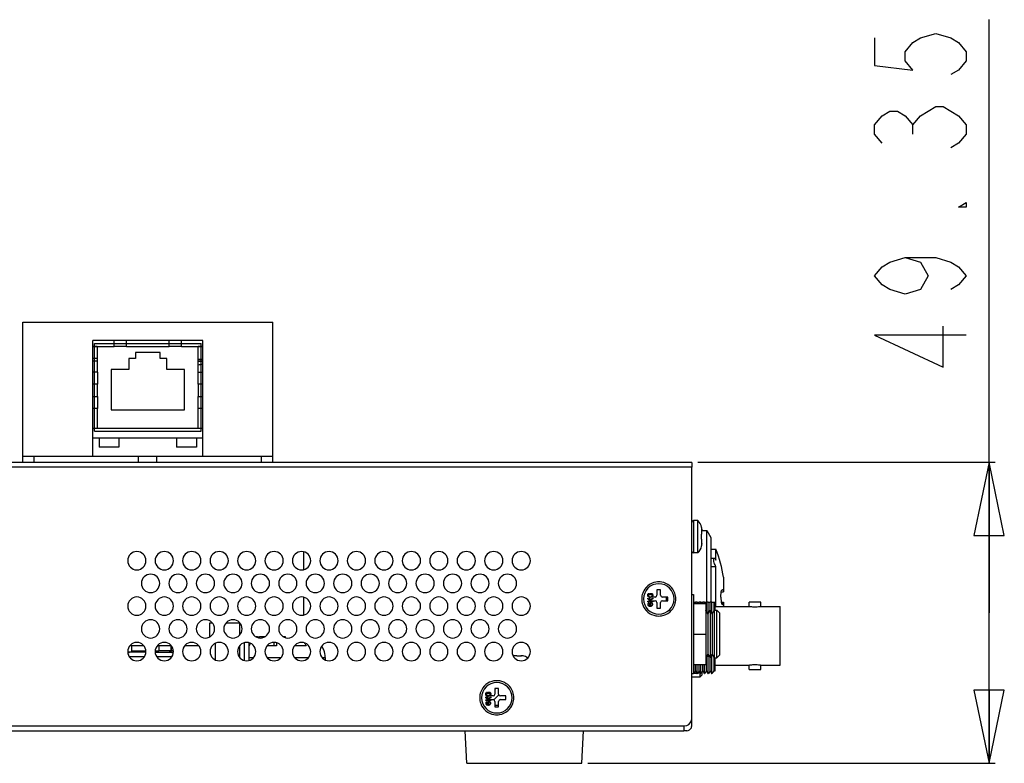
# Model space of a CAD drawing. Header units: millimetres. Extents: x 0 to 1524, y 0 to 1016.
# Tile 65 of 256: x 231 to 392, y 379 to 501. Entities that reach past the tile are written whole.
import ezdxf

# ---------------------------------------------------------------- set-up
doc = ezdxf.new("R2010")
doc.units = ezdxf.units.MM
doc.header["$LTSCALE"] = 83.82
doc.layers.get('0').update_dxf_attribs({"linetype": 'CONTINUOUS'})
for name, color, linetype in [('02___PRT_ALL_AXES', 7, 'CONTINUOUS'), ('03___PRT_ALL_CURVES', 7, 'CONTINUOUS'), ('7_ALL_FEATURES', 7, 'CONTINUOUS'), ('PAD_ON_TOP_SURFACE', 7, 'CONTINUOUS')]:
    doc.layers.add(name, color=color, linetype=linetype)
doc.styles.get("Standard").update_dxf_attribs({"font": 'txt', "width": 0.8})
doc.dimstyles.new('DIMSTYLE_1', dxfattribs={"dimtxt": 15, "dimasz": 12, "dimexe": 0.18, "dimexo": 0.0625, "dimgap": 0.09, "dimtad": 1, "dimzin": 0, "dimdsep": 46, "dimtxsty": 'STANDARD', "dimblk": 'CLOSED', "dimblk1": 'CLOSED', "dimblk2": 'CLOSED', "dimcen": 0.09, "dimadec": 0, "dimazin": 0, "dimtp": 0.01, "dimtm": 0.01, "dimtfac": 1, "dimtofl": 0, "dimtmove": 0, "dimatfit": 3, "dimldrblk": 'CLOSED', "dimfxl": 1, "dimtolj": 1, "dimtzin": 0, "dimarcsym": 0})

# ---------------------------------------------------------------- blocks, each defined once
blk = doc.blocks.new('_CLOSED')
at = {"color": 0, "linetype": 'BYBLOCK'}
for p, q in [((0, 0), (-1, 0.208)), ((-1, 0.208), (-1, -0.208)), ((-1, -0.208), (0, 0)), ((-1, 0), (0, 0))]:
    blk.add_line(p, q, dxfattribs=at)
blk = doc.blocks.new('*D7')
at = {"color": 2, "linetype": 'CONTINUOUS'}
for p, q in [((389.88, 403.53), (389.88, 500.79)), ((342.14, 428.21), (390.88, 428.21)), ((389.88, 428.21), (389.88, 403.53)), ((389.88, 378.86), (389.88, 403.53)), ((324.12, 378.86), (390.88, 378.86))]:
    blk.add_line(p, q, dxfattribs=at)
at = {"color": 2, "linetype": 'CONTINUOUS', "xscale": 12, "yscale": 12, "zscale": 12}
for p, rotation in [((389.88, 428.21), 90), ((389.88, 378.86), 270)]:
    blk.add_blockref('_CLOSED', p, dxfattribs=dict(at, rotation=rotation))

msp = doc.modelspace()

# ---------------------------------------------------------------- linework, layer by layer
at = {"color": 2, "linetype": 'CONTINUOUS'}
for p, q in [((377.377, 482.036), (377.377, 483.536)), ((308.698, 389.286), (309.514, 390.103))]:
    msp.add_line(p, q, dxfattribs=at)
at = {"color": 7, "linetype": 'CONTINUOUS'}
for p, q in [((231.494, 451.207), (272.494, 451.207)), ((231.494, 429.207), (231.494, 451.207)), ((272.494, 429.207), (272.494, 451.207)), ((242.994, 429.207), (242.994, 448.207)), ((260.994, 448.207), (242.994, 448.207)), ((243.744, 447.217), (246.494, 447.217)), ((243.744, 443.007), (243.744, 447.217)), ((246.494, 448.128), (246.494, 448.207)), ((246.494, 447.217), (246.494, 448.128)), ((248.494, 447.217), (246.494, 447.217)), ((248.494, 448.128), (248.494, 448.207)), ((248.494, 447.217), (248.494, 448.128)), ((248.494, 447.217), (255.494, 447.217)), ((255.494, 448.128), (255.494, 448.207)), ((255.494, 447.217), (255.494, 448.128)), ((257.494, 447.217), (255.494, 447.217)), ((257.494, 448.128), (257.494, 448.207)), ((257.494, 447.217), (257.494, 448.128)), ((257.494, 447.217), (260.244, 447.217)), ((260.244, 443.007), (260.244, 447.217)), ((260.994, 429.207), (260.994, 448.207)), ((253.994, 446.217), (249.994, 446.217)), ((249.994, 446.217), (249.994, 445.217)), ((253.994, 445.217), (253.994, 446.217)), ((242.994, 445.287), (243.744, 445.287)), ((242.994, 444.857), (243.744, 444.857)), ((249.994, 445.217), (248.894, 445.217)), ((248.894, 445.217), (248.894, 443.417)), ((255.094, 445.217), (253.994, 445.217)), ((255.094, 443.417), (255.094, 445.217)), ((260.244, 445.117), (260.994, 445.117)), ((243.744, 443.007), (242.994, 443.007)), ((243.744, 443.007), (243.744, 441.007)), ((248.894, 443.417), (245.994, 443.417)), ((245.994, 443.417), (245.994, 436.807)), ((257.994, 443.417), (255.094, 443.417)), ((257.994, 436.807), (257.994, 443.417)), ((260.244, 443.007), (260.994, 443.007)), ((260.244, 441.007), (260.244, 443.007)), ((243.744, 441.007), (242.994, 441.007)), ((243.744, 439.007), (243.744, 441.007)), ((260.244, 441.007), (260.244, 439.007)), ((260.994, 441.007), (260.244, 441.007)), ((242.994, 439.007), (243.744, 439.007)), ((243.744, 439.007), (243.744, 437.007)), ((260.244, 439.007), (260.994, 439.007)), ((260.244, 437.007), (260.244, 439.007)), ((243.744, 437.007), (242.994, 437.007)), ((243.744, 433.807), (243.744, 437.007)), ((245.994, 436.807), (257.994, 436.807)), ((260.244, 433.807), (260.244, 437.007)), ((260.994, 437.007), (260.244, 437.007)), ((242.994, 433.807), (243.744, 433.807)), ((243.744, 433.807), (260.244, 433.807)), ((260.244, 433.807), (260.994, 433.807)), ((242.994, 432.207), (260.994, 432.207)), ((341.144, 428.207), (173.544, 428.207)), ((341.144, 428.207), (341.144, 427.407)), ((341.144, 427.407), (176.23, 427.407)), ((341.144, 386.207), (341.144, 427.407)), ((342.748, 417.557), (342.758, 417.557)), ((342.748, 416.407), (342.794, 416.407)), ((342.781, 417.336), (342.775, 417.399)), ((342.794, 417.111), (342.789, 417.25)), ((342.794, 416.407), (342.794, 417.111)), ((342.794, 417.007), (343.626, 417.007)), ((343.626, 417.007), (344.256, 415.857)), ((343.626, 417.007), (344.256, 415.857)), ((342.794, 415.607), (342.748, 415.607)), ((342.781, 414.677), (342.789, 414.763)), ((342.794, 414.903), (342.789, 414.763)), ((342.794, 414.903), (342.794, 415.607)), ((277.494, 413.517), (277.494, 410.636)), ((342.748, 414.457), (342.775, 414.614)), ((342.758, 414.457), (342.748, 414.457)), ((344.256, 413.957), (345.109, 413.957)), ((344.256, 412.478), (344.846, 412.478)), ((344.256, 411.111), (345.109, 411.111)), ((336.044, 407.307), (335.444, 407.307)), ((335.444, 407.307), (335.444, 406.407)), ((336.044, 406.407), (336.044, 407.307)), ((345.996, 406.959), (346.347, 406.959)), ((277.494, 406.067), (277.494, 403.186)), ((335.144, 406.107), (334.244, 406.107)), ((334.244, 406.107), (334.244, 405.507)), ((334.244, 405.507), (335.144, 405.507)), ((335.444, 405.207), (335.444, 404.307)), ((336.044, 404.307), (336.044, 405.207)), ((337.244, 406.107), (336.344, 406.107)), ((336.344, 405.507), (337.244, 405.507)), ((337.244, 405.507), (337.244, 406.107)), ((341.444, 405.267), (341.737, 405.267)), ((342.027, 405.267), (341.737, 405.267)), ((341.737, 405.057), (341.737, 405.267)), ((342.027, 405.267), (342.345, 405.267)), ((342.027, 405.057), (342.027, 405.267)), ((342.622, 405.267), (342.345, 405.267)), ((342.345, 405.057), (342.345, 405.267)), ((342.622, 405.267), (342.939, 405.267)), ((342.622, 405.057), (342.622, 405.267)), ((343.229, 405.267), (342.939, 405.267)), ((342.939, 405.057), (342.939, 405.267)), ((343.229, 405.267), (343.547, 405.267)), ((343.229, 405.057), (343.229, 405.267)), ((343.836, 405.267), (343.547, 405.267)), ((343.626, 405.267), (343.626, 406.107)), ((343.836, 405.267), (344.154, 405.267)), ((344.431, 405.267), (344.154, 405.267)), ((344.256, 406.107), (344.256, 405.267)), ((344.431, 405.267), (344.749, 405.267)), ((344.749, 405.267), (344.994, 405.267)), ((344.994, 403.957), (344.994, 405.267)), ((345.997, 405.254), (346.347, 405.254)), ((350.554, 404.557), (350.554, 405.257)), ((350.554, 404.557), (350.554, 405.257)), ((352.494, 405.257), (350.554, 405.257)), ((352.494, 404.557), (352.494, 405.257)), ((352.494, 404.557), (352.494, 405.257)), ((335.444, 404.307), (336.044, 404.307)), ((343.444, 403.927), (343.461, 403.957)), ((343.444, 403.927), (343.461, 403.957)), ((343.795, 403.336), (343.461, 403.957)), ((343.795, 403.336), (343.461, 403.957)), ((343.795, 403.336), (344.141, 403.957)), ((343.795, 403.336), (344.141, 403.957)), ((344.476, 403.336), (344.141, 403.957)), ((344.476, 403.336), (344.141, 403.957)), ((344.154, 403.933), (344.154, 403.957)), ((344.476, 403.336), (344.833, 403.957)), ((344.476, 403.336), (344.833, 403.957)), ((344.833, 403.957), (345.244, 403.957)), ((344.994, 404.557), (350.554, 404.557)), ((345.744, 403.457), (345.244, 403.957)), ((352.494, 404.557), (355.664, 404.557)), ((355.664, 403.857), (355.664, 404.557)), ((355.664, 403.778), (355.664, 403.857)), ((355.664, 399.757), (355.664, 403.778)), ((262.144, 401.907), (262.542, 401.907)), ((262.144, 399.6), (262.144, 401.907)), ((264.846, 401.907), (267.042, 401.907)), ((345.744, 402.857), (345.744, 403.457)), ((345.744, 400.057), (345.744, 402.857)), ((267.094, 399.975), (267.094, 401.829)), ((269.761, 399.588), (269.969, 399.602)), ((269.969, 399.602), (270.042, 399.607)), ((270.042, 399.607), (270.325, 399.607)), ((270.325, 399.607), (270.4, 399.607)), ((270.508, 399.597), (270.4, 399.607)), ((270.871, 399.607), (270.618, 399.607)), ((270.618, 399.607), (270.871, 399.607)), ((270.871, 399.607), (271.154, 399.607)), ((274.234, 399.607), (274.569, 399.607)), ((274.569, 399.476), (274.569, 399.607)), ((345.744, 397.257), (345.744, 400.057)), ((355.664, 395.657), (355.664, 399.757)), ((249.294, 397.107), (248.694, 397.107)), ((251.342, 398.107), (249.046, 398.107)), ((249.294, 398.107), (249.294, 397.307)), ((249.294, 397.307), (249.294, 397.107)), ((249.294, 397.307), (251.668, 397.307)), ((249.693, 397.107), (249.294, 397.107)), ((250.907, 397.107), (249.693, 397.107)), ((251.199, 397.107), (250.907, 397.107)), ((251.646, 397.107), (251.199, 397.107)), ((253.194, 397.107), (256.194, 397.107)), ((253.22, 397.307), (253.794, 397.307)), ((255.842, 398.107), (253.546, 398.107)), ((253.794, 398.107), (253.794, 397.307)), ((255.794, 397.307), (253.794, 397.307)), ((255.794, 398.107), (255.794, 397.307)), ((255.794, 397.307), (255.794, 398.107)), ((256.168, 397.307), (255.794, 397.307)), ((260.342, 398.107), (258.046, 398.107)), ((263.094, 395.808), (263.094, 398.545)), ((267.094, 396.175), (267.094, 398.178)), ((267.844, 395.746), (267.844, 398.607)), ((268.594, 395.756), (268.594, 398.597)), ((268.602, 398.107), (268.594, 398.107)), ((273.069, 398.107), (271.546, 398.107)), ((272.663, 398.607), (272.663, 398.107)), ((273.069, 398.602), (273.069, 398.107)), ((277.975, 398.107), (276.046, 398.107)), ((345.744, 396.657), (345.744, 397.257)), ((312.494, 396.507), (313.139, 396.507)), ((312.494, 396.507), (312.494, 396.47)), ((313.256, 396.503), (313.139, 396.507)), ((313.375, 396.491), (313.309, 396.497)), ((313.494, 396.486), (313.494, 396.47)), ((343.444, 396.187), (343.461, 396.157)), ((343.444, 396.187), (343.461, 396.157)), ((343.795, 396.777), (343.461, 396.157)), ((343.795, 396.777), (343.461, 396.157)), ((343.795, 396.777), (344.141, 396.157)), ((343.795, 396.777), (344.141, 396.157)), ((344.476, 396.777), (344.141, 396.157)), ((344.476, 396.777), (344.141, 396.157)), ((344.154, 396.157), (344.154, 396.18)), ((344.476, 396.777), (344.833, 396.157)), ((344.476, 396.777), (344.833, 396.157)), ((344.833, 396.157), (345.244, 396.157)), ((344.994, 394.957), (344.994, 396.157)), ((345.744, 396.657), (345.244, 396.157)), ((355.664, 394.957), (355.664, 395.657)), ((341.737, 394.029), (341.449, 393.601)), ((341.737, 394.029), (341.999, 393.601)), ((342.345, 394.029), (342.057, 393.601)), ((342.345, 394.029), (342.596, 393.601)), ((342.939, 394.029), (342.652, 393.601)), ((342.844, 393.357), (342.844, 393.886)), ((342.939, 394.029), (343.202, 393.601)), ((343.547, 394.029), (343.259, 393.601)), ((343.547, 394.029), (343.809, 393.601)), ((344.154, 394.029), (343.866, 393.601)), ((344.154, 394.029), (344.405, 393.601)), ((344.749, 394.029), (344.461, 393.601)), ((344.749, 394.029), (344.994, 394.029)), ((344.994, 394.957), (350.554, 394.957)), ((344.994, 394.029), (344.994, 394.957)), ((350.554, 394.257), (350.554, 394.957)), ((350.554, 394.257), (350.554, 394.957)), ((350.554, 394.257), (352.494, 394.257)), ((352.494, 394.257), (352.494, 394.957)), ((352.494, 394.257), (352.494, 394.957)), ((352.494, 394.957), (355.664, 394.957)), ((341.144, 393.057), (342.544, 393.057)), ((341.453, 393.607), (341.444, 393.607)), ((341.453, 393.607), (341.449, 393.601)), ((341.996, 393.607), (341.999, 393.601)), ((341.996, 393.607), (342.027, 393.607)), ((342.06, 393.607), (342.027, 393.607)), ((342.06, 393.607), (342.057, 393.601)), ((342.844, 393.357), (342.544, 393.057)), ((342.592, 393.607), (342.596, 393.601)), ((342.592, 393.607), (342.622, 393.607)), ((342.655, 393.607), (342.622, 393.607)), ((342.655, 393.607), (342.652, 393.601)), ((343.198, 393.607), (343.202, 393.601)), ((343.198, 393.607), (343.229, 393.607)), ((343.263, 393.607), (343.229, 393.607)), ((343.263, 393.607), (343.259, 393.601)), ((343.805, 393.607), (343.809, 393.601)), ((343.805, 393.607), (343.836, 393.607)), ((343.87, 393.607), (343.836, 393.607)), ((343.87, 393.607), (343.866, 393.601)), ((344.402, 393.607), (344.405, 393.601)), ((344.402, 393.607), (344.431, 393.607)), ((344.465, 393.607), (344.431, 393.607)), ((344.465, 393.607), (344.461, 393.601)), ((309.494, 391.107), (308.894, 391.107)), ((308.894, 391.107), (308.894, 390.207)), ((309.494, 390.207), (309.494, 391.107)), ((308.594, 389.907), (307.694, 389.907)), ((307.694, 389.907), (307.694, 389.307)), ((307.694, 389.307), (308.594, 389.307)), ((308.894, 389.007), (308.894, 388.107)), ((309.494, 388.107), (309.494, 389.007)), ((310.694, 389.907), (309.794, 389.907)), ((309.794, 389.307), (310.694, 389.307)), ((310.694, 389.307), (310.694, 389.907)), ((308.894, 388.107), (309.494, 388.107)), ((341.144, 385.007), (341.144, 385.989)), ((173.544, 384.207), (339.861, 384.207)), ((176.23, 385.007), (339.861, 385.007)), ((304.269, 378.857), (303.994, 384.207)), ((304.269, 378.857), (303.994, 384.207)), ((323.119, 378.857), (323.394, 384.207)), ((323.119, 378.857), (323.394, 384.207)), ((339.861, 385.007), (339.861, 384.607)), ((339.861, 385.007), (339.944, 385.007)), ((339.861, 384.607), (339.861, 384.207)), ((340.344, 384.207), (339.861, 384.207)), ((304.269, 378.857), (309.494, 378.857)), ((309.494, 378.857), (313.694, 378.857)), ((313.694, 378.857), (317.894, 378.857)), ((317.894, 378.857), (323.119, 378.857))]:
    msp.add_line(p, q, dxfattribs=at)
at = {"color": 4, "linetype": 'CONTINUOUS'}
for p, q in [((336.994, 405.807), (336.994, 406.107)), ((336.994, 405.507), (336.994, 405.807)), ((309.494, 388.357), (308.894, 388.357))]:
    msp.add_line(p, q, dxfattribs=at)
at = {"color": 2, "linetype": 'CONTINUOUS'}
for points in [[(371.127, 497.786), (371.127, 493.286), (377.377, 492.536), (376.127, 494.036), (376.127, 495.536), (377.377, 497.036), (378.627, 497.786), (381.127, 498.536), (383.627, 497.786), (384.877, 497.036), (386.127, 495.536), (386.127, 494.036), (384.877, 492.536), (383.627, 491.786)], [(372.377, 480.536), (371.127, 482.036), (371.127, 483.536), (372.377, 485.036), (373.627, 485.786), (374.877, 485.786), (376.127, 485.036), (377.377, 483.536), (378.627, 485.036), (379.877, 485.786), (381.127, 486.536), (382.377, 486.536), (383.627, 485.786), (384.877, 485.036), (386.127, 483.536), (386.127, 482.036), (384.877, 480.536), (383.627, 479.786)], [(386.127, 470.786), (386.127, 470.036), (384.877, 470.036), (386.127, 470.786)], [(376.127, 461.786), (378.627, 461.036), (379.877, 458.786), (378.627, 456.536), (376.127, 455.786), (373.627, 456.536), (372.377, 457.286), (371.127, 458.786), (372.377, 460.286), (373.627, 461.036), (376.127, 461.786), (381.127, 461.786), (383.627, 461.036), (384.877, 460.286), (386.127, 458.786), (384.877, 457.286), (383.627, 456.536)], [(386.127, 449.036), (371.127, 449.036), (382.377, 443.786), (382.377, 450.536)]]:
    msp.add_lwpolyline(points, dxfattribs=at)
at = {"color": 7, "linetype": 'CONTINUOUS'}
for points in [[(341.444, 418.657), (341.444, 418.644), (341.444, 418.61), (341.444, 418.556), (341.444, 418.485), (341.444, 418.397), (341.444, 418.292), (341.444, 418.17), (341.444, 418.032), (341.444, 417.88), (341.444, 417.715), (341.444, 417.538), (341.444, 417.349), (341.444, 417.151), (341.444, 416.946), (341.444, 416.728), (341.444, 416.496), (341.444, 416.254), (341.444, 416.006), (341.444, 415.759), (341.444, 415.517), (341.444, 415.285), (341.444, 415.067), (341.444, 414.861), (341.444, 414.664), (341.444, 414.475), (341.444, 414.298), (341.444, 414.132), (341.444, 413.981), (341.444, 413.843), (341.444, 413.721), (341.444, 413.616), (341.444, 413.528), (341.444, 413.457), (341.444, 413.403), (341.444, 413.369), (341.444, 413.357)], [(342.775, 417.399), (342.775, 417.399), (342.748, 417.557)], [(342.748, 415.607), (342.752, 415.707), (342.756, 415.807), (342.757, 415.907), (342.758, 416.007), (342.757, 416.107), (342.756, 416.207), (342.752, 416.307), (342.748, 416.407)], [(342.789, 417.25), (342.789, 417.25), (342.781, 417.336)], [(342.789, 417.25), (342.789, 417.25), (342.794, 417.111)], [(343.626, 406.107), (343.626, 407.645), (343.626, 409.156), (343.626, 410.61), (343.626, 411.976), (343.626, 413.224), (343.626, 414.328), (343.626, 415.265), (343.626, 416.015), (343.626, 416.562), (343.626, 416.895), (343.626, 417.007)], [(342.789, 414.763), (342.789, 414.763), (342.794, 414.903)], [(344.256, 415.857), (344.256, 415.735), (344.256, 415.375), (344.256, 414.787), (344.256, 413.985), (344.256, 412.989), (344.256, 411.826), (344.256, 410.523), (344.256, 409.112), (344.256, 407.628), (344.256, 406.107)], [(342.775, 414.614), (342.775, 414.614), (342.781, 414.677)], [(345.109, 412.155), (345.109, 412.785), (345.109, 413.29), (345.109, 413.658), (345.109, 413.881), (345.109, 413.957)], [(344.843, 411.728), (344.794, 411.93), (344.763, 412.119), (344.755, 412.282), (344.769, 412.395), (344.806, 412.464), (344.844, 412.478)], [(345.109, 411.111), (345.035, 411.235), (344.965, 411.383), (344.899, 411.555), (344.843, 411.728)], [(344.844, 412.478), (344.867, 412.474), (344.934, 412.428), (345.015, 412.325), (345.109, 412.155)], [(345.109, 406.107), (345.109, 407.178), (345.109, 408.235), (345.109, 409.256), (345.109, 410.221), (345.109, 411.111)], [(346.347, 409.357), (346.347, 409.3), (346.347, 409.134), (346.347, 408.863), (346.347, 408.497), (346.347, 408.047), (346.347, 407.529), (346.347, 406.959)], [(345.93, 406.107), (345.938, 406.417), (345.96, 406.703), (345.996, 406.965), (346.048, 407.18), (346.109, 407.313), (346.172, 407.357)], [(346.172, 407.357), (346.237, 407.31), (346.297, 407.173), (346.347, 406.959)], [(343.547, 403.797), (343.547, 403.9), (343.547, 404.483), (343.547, 404.943), (343.547, 405.267)], [(343.836, 403.409), (343.836, 404.125), (343.836, 404.757), (343.836, 405.267)], [(344.154, 403.957), (344.154, 404.483), (344.154, 404.943), (344.154, 405.267)], [(344.431, 403.419), (344.431, 404.125), (344.431, 404.757), (344.431, 405.267)], [(344.749, 405.267), (344.749, 404.943), (344.749, 404.483), (344.749, 403.9), (344.749, 403.811)], [(345.109, 404.557), (345.109, 404.786), (345.109, 406.107)], [(345.93, 406.107), (345.938, 405.801), (345.957, 405.534), (345.989, 405.292), (346.031, 405.092), (346.079, 404.954), (346.127, 404.878), (346.172, 404.857)], [(346.172, 404.857), (346.222, 404.885), (346.268, 404.961), (346.31, 405.087), (346.347, 405.254)], [(346.347, 405.254), (346.347, 404.712), (346.347, 404.557)], [(343.461, 403.957), (343.461, 403.903), (343.461, 403.745), (343.461, 403.487), (343.461, 403.134), (343.461, 402.698), (343.461, 402.19), (343.461, 401.623), (343.461, 401.014), (343.461, 400.379), (343.461, 400.057)], [(344.141, 403.957), (344.141, 403.903), (344.141, 403.745), (344.141, 403.487), (344.141, 403.134), (344.141, 402.698), (344.141, 402.19), (344.141, 401.623), (344.141, 401.014), (344.141, 400.379), (344.141, 399.735), (344.141, 399.099), (344.141, 398.49), (344.141, 397.924), (344.141, 397.415), (344.141, 396.979), (344.141, 396.627), (344.141, 396.368), (344.141, 396.21), (344.141, 396.157)], [(344.833, 403.957), (344.833, 403.909), (344.833, 403.766), (344.833, 403.532), (344.833, 403.212), (344.833, 402.814), (344.833, 402.349), (344.833, 401.827), (344.833, 401.262), (344.833, 400.667), (344.833, 400.057)], [(345.244, 400.057), (345.244, 400.667), (345.244, 401.262), (345.244, 401.827), (345.244, 402.349), (345.244, 402.814), (345.244, 403.212), (345.244, 403.532), (345.244, 403.766), (345.244, 403.909), (345.244, 403.957)], [(352.494, 404.557), (352.466, 404.551), (352.384, 404.536), (352.25, 404.513), (352.075, 404.49), (351.869, 404.47), (351.643, 404.459), (351.412, 404.459), (351.185, 404.47), (350.978, 404.489), (350.801, 404.513), (350.665, 404.535), (350.581, 404.551), (350.554, 404.557)], [(343.795, 403.336), (343.795, 403.286), (343.795, 403.139), (343.795, 402.897), (343.795, 402.569), (343.795, 402.165), (343.795, 401.696), (343.795, 401.178), (343.795, 400.626), (343.795, 400.057), (343.795, 399.487), (343.795, 398.935), (343.795, 398.417), (343.795, 397.949), (343.795, 397.544), (343.795, 397.216), (343.795, 396.975), (343.795, 396.827), (343.795, 396.777)], [(344.476, 403.336), (344.476, 403.286), (344.476, 403.139), (344.476, 402.897), (344.476, 402.569), (344.476, 402.165), (344.476, 401.696), (344.476, 401.178), (344.476, 400.626), (344.476, 400.057), (344.476, 399.487), (344.476, 398.935), (344.476, 398.417), (344.476, 397.949), (344.476, 397.544), (344.476, 397.216), (344.476, 396.975), (344.476, 396.827), (344.476, 396.777)], [(270.618, 399.607), (270.297, 399.577), (269.997, 399.495), (269.99, 399.492)], [(271.154, 399.607), (270.986, 399.607), (270.871, 399.607)], [(274.569, 399.607), (274.452, 399.607), (274.234, 399.607)], [(343.461, 400.057), (343.461, 399.735), (343.461, 399.099), (343.461, 398.49), (343.461, 397.924), (343.461, 397.415), (343.461, 396.979), (343.461, 396.627), (343.461, 396.368), (343.461, 396.21), (343.461, 396.157)], [(344.833, 400.057), (344.833, 399.447), (344.833, 398.851), (344.833, 398.286), (344.833, 397.764), (344.833, 397.299), (344.833, 396.901), (344.833, 396.582), (344.833, 396.348), (344.833, 396.205), (344.833, 396.157)], [(345.244, 396.157), (345.244, 396.205), (345.244, 396.348), (345.244, 396.582), (345.244, 396.901), (345.244, 397.299), (345.244, 397.764), (345.244, 398.286), (345.244, 398.851), (345.244, 399.447), (345.244, 400.057)], [(268.838, 398.516), (268.778, 398.43), (268.602, 398.107)], [(277.697, 398.577), (277.798, 398.43), (277.975, 398.107)], [(248.945, 396.397), (249.543, 396.397), (250.389, 396.397), (250.629, 396.397)], [(250.629, 396.397), (251.373, 396.397), (251.442, 396.397)], [(253.445, 396.397), (253.485, 396.397), (254.229, 396.397)], [(254.229, 396.397), (254.469, 396.397), (255.314, 396.397), (255.942, 396.397)], [(268.594, 396.207), (269.043, 396.207), (269.315, 396.207)], [(271.572, 396.207), (272.008, 396.207), (272.577, 396.207), (273.178, 396.207), (273.815, 396.207)], [(276.072, 396.207), (276.169, 396.207), (276.692, 396.207), (277.201, 396.207), (277.687, 396.207), (278.144, 396.207), (278.315, 396.207)], [(280.572, 396.207), (280.786, 396.207), (280.999, 396.207), (281.069, 396.207)], [(312.494, 396.47), (312.296, 396.48), (312.095, 396.485), (311.892, 396.485), (311.886, 396.485)], [(313.139, 396.507), (313.256, 396.503), (313.256, 396.503)], [(313.309, 396.497), (313.256, 396.503), (313.256, 396.503)], [(313.494, 396.47), (313.375, 396.491), (313.375, 396.491)], [(343.547, 394.029), (343.547, 394.099), (343.547, 394.309), (343.547, 394.653), (343.547, 395.123), (343.547, 395.706), (343.547, 396.316)], [(343.836, 393.607), (343.836, 393.811), (343.836, 394.168), (343.836, 394.669), (343.836, 395.3), (343.836, 396.046), (343.836, 396.704)], [(344.154, 394.029), (344.154, 394.099), (344.154, 394.309), (344.154, 394.653), (344.154, 395.123), (344.154, 395.706), (344.154, 396.157)], [(344.431, 393.607), (344.431, 393.811), (344.431, 394.168), (344.431, 394.669), (344.431, 395.3), (344.431, 396.046), (344.431, 396.694)], [(344.749, 396.302), (344.749, 395.706), (344.749, 395.123), (344.749, 394.653), (344.749, 394.309), (344.749, 394.099), (344.749, 394.029)], [(341.737, 394.029), (341.737, 394.099), (341.737, 394.309), (341.737, 394.653), (341.737, 395.057)], [(342.027, 393.607), (342.027, 393.811), (342.027, 394.168), (342.027, 394.669), (342.027, 395.057)], [(342.345, 394.029), (342.345, 394.099), (342.345, 394.309), (342.345, 394.653), (342.345, 395.057)], [(342.622, 393.607), (342.622, 393.811), (342.622, 394.168), (342.622, 394.669), (342.622, 395.057)], [(342.939, 394.029), (342.939, 394.099), (342.939, 394.309), (342.939, 394.653), (342.939, 395.057)], [(343.229, 393.607), (343.229, 393.811), (343.229, 394.168), (343.229, 394.669), (343.229, 395.057)], [(350.554, 394.957), (350.581, 394.962), (350.664, 394.978), (350.797, 395), (350.972, 395.023), (351.178, 395.043), (351.405, 395.054), (351.636, 395.054), (351.862, 395.044), (352.069, 395.024), (352.246, 395), (352.382, 394.978), (352.466, 394.962), (352.494, 394.957)], [(342.544, 393.057), (342.544, 393.069), (342.544, 393.171), (342.544, 393.371), (342.544, 393.663), (342.544, 393.689)]]:
    msp.add_lwpolyline(points, dxfattribs=at)
for centre, radius, start, end in [((341.444, 418.357), 0.3, 90, 180), ((341.444, 418.357), 0.3, 90, 180), ((341.444, 413.657), 0.3, 180, 270), ((341.444, 413.657), 0.3, 180, 270), ((325.094, 406.107), 21.5, 8.69432, 21.41474), ((325.094, 406.107), 21.5, 8.69432, 21.41474), ((335.744, 405.807), 2.8, 99.59814, 159.86468), ((335.744, 405.807), 2.8, 80.26305, 99.59814), ((335.744, 405.807), 2.8, 19.99875, 80.26305), ((335.744, 405.807), 2.8, 159.86468, 180), ((335.744, 405.807), 1.5, 95.62472, 101.3183), ((335.744, 405.807), 1.5, 78.66616, 84.99827), ((335.744, 405.807), 2.8, 0, 19.99875), ((335.744, 405.807), 2.8, 180, 199.99875), ((335.744, 405.807), 1.5, 168.80767, 180), ((335.744, 405.807), 1.5, 180, 190.62406), ((335.144, 406.407), 0.3, 270, 360), ((335.144, 405.207), 0.3, 0, 90), ((336.344, 406.407), 0.3, 180, 270), ((336.344, 405.207), 0.3, 90, 180), ((335.744, 405.807), 1.5, 0, 11.21378), ((335.744, 405.807), 1.5, 348.80767, 360), ((335.744, 405.807), 2.8, 339.86468, 360), ((335.744, 405.807), 2.8, 199.99875, 260.26305), ((335.744, 405.807), 1.5, 258.66616, 264.99827), ((335.744, 405.807), 1.5, 275.62472, 281.3183), ((335.744, 405.807), 2.8, 279.59814, 339.86468), ((335.744, 405.807), 2.8, 260.26305, 279.59814), ((269.969, 396.207), 3.4, 90, 93.55664), ((249.377, 396.007), 1.1, 107.3023, 124.60706), ((249.377, 396.007), 1.1, 94.30456, 107.3023), ((255.48, 396.007), 1.1, 55.39294, 90), ((277.669, 396.207), 3.4, 27, 33.03192), ((277.669, 396.207), 3.4, 21.31727, 27), ((277.669, 396.207), 3.4, 0, 21.31727), ((313.244, 395.007), 1.5, 80.24936, 80.40593), ((313.244, 395.007), 1.5, 47.70499, 80.24936), ((309.194, 389.607), 2.8, 99.59814, 159.86468), ((309.194, 389.607), 2.8, 80.26305, 99.59814), ((309.194, 389.607), 2.8, 19.99875, 80.26305), ((309.194, 389.607), 2.8, 159.86468, 180), ((309.194, 389.607), 1.5, 95.62472, 101.3183), ((309.194, 389.607), 1.5, 78.66616, 84.99827), ((309.194, 389.607), 2.8, 0, 19.99875), ((309.194, 389.607), 2.8, 180, 199.99875), ((309.194, 389.607), 1.5, 168.80767, 180), ((309.194, 389.607), 1.5, 180, 190.62406), ((308.594, 390.207), 0.3, 270, 360), ((308.594, 389.007), 0.3, 0, 90), ((309.794, 390.207), 0.3, 180, 270), ((309.794, 389.007), 0.3, 90, 180), ((309.194, 389.607), 1.5, 0, 11.21378), ((309.194, 389.607), 1.5, 348.80767, 360), ((309.194, 389.607), 2.8, 339.86468, 360), ((309.194, 389.607), 2.8, 199.99875, 260.26305), ((309.194, 389.607), 1.5, 258.66616, 264.99827), ((309.194, 389.607), 1.5, 275.62472, 281.3183), ((309.194, 389.607), 2.8, 279.59814, 339.86468), ((309.194, 389.607), 2.8, 260.26305, 279.59814), ((339.944, 386.207), 1.2, 270, 342.14924), ((339.944, 386.207), 1.2, 342.14924, 349.54811), ((339.944, 386.207), 1.2, 349.54811, 360), ((340.344, 385.007), 0.8, 270, 337.18455), ((340.344, 385.007), 0.8, 337.18455, 360)]:
    msp.add_arc(centre, radius, start, end, dxfattribs=at)
at = {"layer": '02___PRT_ALL_AXES', "color": 7, "linetype": 'CONTINUOUS'}
for p, q in [((244.019, 432.207), (244.019, 430.707)), ((244.019, 432.207), (244.019, 430.707)), ((247.269, 432.207), (247.269, 430.707)), ((247.269, 432.207), (247.269, 430.707)), ((256.719, 432.207), (256.719, 430.707)), ((256.719, 432.207), (256.719, 430.707)), ((259.969, 432.207), (259.969, 430.707)), ((259.969, 432.207), (259.969, 430.707)), ((247.269, 430.707), (244.019, 430.707)), ((259.969, 430.707), (256.719, 430.707)), ((231.494, 428.207), (231.494, 429.207)), ((231.494, 429.207), (233.369, 429.207)), ((231.494, 428.207), (231.494, 429.207)), ((233.369, 429.207), (249.594, 429.207)), ((233.369, 428.207), (233.369, 429.207)), ((249.594, 429.207), (250.494, 429.207)), ((250.494, 429.207), (253.494, 429.207)), ((250.494, 428.207), (250.494, 429.207)), ((253.494, 429.207), (254.394, 429.207)), ((253.494, 428.207), (253.494, 429.207)), ((254.394, 429.207), (270.619, 429.207)), ((270.619, 429.207), (272.494, 429.207)), ((270.619, 428.207), (270.619, 429.207)), ((272.494, 428.207), (272.494, 429.207)), ((342.144, 418.657), (341.444, 418.657)), ((342.144, 418.657), (341.444, 418.657)), ((342.144, 413.357), (341.444, 413.357)), ((342.144, 413.357), (341.444, 413.357)), ((341.144, 406.557), (341.444, 406.557)), ((341.444, 406.557), (341.444, 405.057)), ((341.444, 405.057), (341.444, 404.057)), ((341.444, 405.057), (343.444, 405.057)), ((341.444, 404.057), (341.444, 404.032)), ((341.444, 404.032), (341.444, 403.957)), ((341.444, 403.957), (341.444, 400.057)), ((343.444, 405.057), (343.444, 400.057)), ((341.444, 400.057), (341.444, 396.157)), ((341.444, 400.057), (343.444, 400.057)), ((343.444, 400.057), (343.444, 395.057)), ((281.069, 396.207), (281.069, 395.825)), ((341.444, 396.157), (341.444, 396.082)), ((341.444, 396.082), (341.444, 396.057)), ((341.444, 396.057), (341.444, 395.057)), ((341.444, 395.057), (341.444, 393.557)), ((341.444, 395.057), (343.444, 395.057)), ((341.144, 393.557), (341.444, 393.557)), ((342.144, 393.557), (341.444, 393.557)), ((342.144, 393.557), (341.444, 393.557))]:
    msp.add_line(p, q, dxfattribs=at)
for points in [[(342.144, 413.357), (342.144, 413.389), (342.144, 413.486), (342.144, 413.645), (342.144, 413.863), (342.144, 414.133), (342.144, 414.449), (342.144, 414.804), (342.144, 415.188), (342.144, 415.592), (342.144, 416.007), (342.144, 416.421), (342.144, 416.826), (342.144, 417.21), (342.144, 417.564), (342.144, 417.88), (342.144, 418.151), (342.144, 418.368), (342.144, 418.527), (342.144, 418.624), (342.144, 418.657)], [(342.794, 416.407), (342.794, 416.53), (342.794, 416.714), (342.794, 416.875), (342.794, 417.005), (342.794, 417.102), (342.794, 417.111)], [(342.794, 414.903), (342.794, 414.912), (342.794, 415.008), (342.794, 415.139), (342.794, 415.299), (342.794, 415.483), (342.794, 415.607)], [(342.144, 393.557), (342.144, 393.589), (342.144, 393.686), (342.144, 393.73)]]:
    msp.add_lwpolyline(points, dxfattribs=at)
for centre, radius, start, end in [((340.794, 417.181), 2, 10.9022, 47.54585), ((340.794, 417.181), 2, 10.9022, 47.54585), ((340.794, 417.181), 2, 10.82546, 10.9022), ((340.794, 417.181), 2, 10.82546, 10.9022), ((250.194, 412.077), 1.5, 0, 180), ((254.694, 412.077), 1.5, 0, 180), ((259.194, 412.077), 1.5, 0, 180), ((263.694, 412.077), 1.5, 0, 180), ((268.194, 412.077), 1.5, 0, 180), ((272.694, 412.077), 1.5, 0, 180), ((277.194, 412.077), 1.5, 0, 180), ((281.694, 412.077), 1.5, 0, 180), ((286.194, 412.077), 1.5, 0, 180), ((290.694, 412.077), 1.5, 0, 180), ((295.194, 412.077), 1.5, 0, 180), ((299.694, 412.077), 1.5, 0, 180), ((304.194, 412.077), 1.5, 0, 180), ((308.694, 412.077), 1.5, 0, 180), ((313.194, 412.077), 1.5, 0, 180), ((340.794, 414.832), 2, 312.45415, 349.0978), ((340.794, 414.832), 2, 312.45415, 349.0978), ((340.794, 414.832), 2, 349.0978, 349.17454), ((340.794, 414.832), 2, 349.0978, 349.17454), ((250.194, 412.077), 1.5, 180, 360), ((254.694, 412.077), 1.5, 180, 360), ((259.194, 412.077), 1.5, 180, 360), ((263.694, 412.077), 1.5, 180, 360), ((268.194, 412.077), 1.5, 180, 360), ((272.694, 412.077), 1.5, 180, 360), ((277.194, 412.077), 1.5, 180, 360), ((281.694, 412.077), 1.5, 180, 360), ((286.194, 412.077), 1.5, 180, 360), ((290.694, 412.077), 1.5, 180, 360), ((295.194, 412.077), 1.5, 180, 360), ((299.694, 412.077), 1.5, 180, 360), ((304.194, 412.077), 1.5, 180, 360), ((308.694, 412.077), 1.5, 180, 360), ((313.194, 412.077), 1.5, 180, 360), ((252.444, 408.352), 1.5, 0, 180), ((252.444, 408.352), 1.5, 180, 360), ((256.944, 408.352), 1.5, 0, 180), ((256.944, 408.352), 1.5, 180, 360), ((261.444, 408.352), 1.5, 0, 180), ((261.444, 408.352), 1.5, 180, 360), ((265.944, 408.352), 1.5, 0, 180), ((265.944, 408.352), 1.5, 180, 360), ((270.444, 408.352), 1.5, 0, 180), ((270.444, 408.352), 1.5, 180, 360), ((274.944, 408.352), 1.5, 0, 180), ((274.944, 408.352), 1.5, 180, 360), ((279.444, 408.352), 1.5, 0, 180), ((279.444, 408.352), 1.5, 180, 360), ((283.944, 408.352), 1.5, 0, 180), ((283.944, 408.352), 1.5, 180, 360), ((288.444, 408.352), 1.5, 0, 180), ((288.444, 408.352), 1.5, 180, 360), ((292.944, 408.352), 1.5, 0, 180), ((292.944, 408.352), 1.5, 180, 360), ((297.444, 408.352), 1.5, 0, 180), ((297.444, 408.352), 1.5, 180, 360), ((301.944, 408.352), 1.5, 0, 180), ((301.944, 408.352), 1.5, 180, 360), ((306.444, 408.352), 1.5, 0, 180), ((306.444, 408.352), 1.5, 180, 360), ((310.944, 408.352), 1.5, 0, 180), ((310.944, 408.352), 1.5, 180, 360), ((335.744, 405.807), 2.5, 90, 270), ((335.744, 405.807), 2.5, 270, 90), ((250.194, 404.627), 1.5, 0, 180), ((254.694, 404.627), 1.5, 0, 180), ((259.194, 404.627), 1.5, 0, 180), ((263.694, 404.627), 1.5, 0, 180), ((268.194, 404.627), 1.5, 0, 180), ((272.694, 404.627), 1.5, 0, 180), ((277.194, 404.627), 1.5, 0, 180), ((281.694, 404.627), 1.5, 0, 180), ((286.194, 404.627), 1.5, 0, 180), ((290.694, 404.627), 1.5, 0, 180), ((295.194, 404.627), 1.5, 0, 180), ((299.694, 404.627), 1.5, 0, 180), ((304.194, 404.627), 1.5, 0, 180), ((308.694, 404.627), 1.5, 0, 180), ((313.194, 404.627), 1.5, 0, 180), ((250.194, 404.627), 1.5, 180, 360), ((254.694, 404.627), 1.5, 180, 360), ((259.194, 404.627), 1.5, 180, 360), ((263.694, 404.627), 1.5, 180, 360), ((268.194, 404.627), 1.5, 180, 360), ((272.694, 404.627), 1.5, 180, 360), ((277.194, 404.627), 1.5, 180, 360), ((281.694, 404.627), 1.5, 180, 360), ((286.194, 404.627), 1.5, 180, 360), ((290.694, 404.627), 1.5, 180, 360), ((295.194, 404.627), 1.5, 180, 360), ((299.694, 404.627), 1.5, 180, 360), ((304.194, 404.627), 1.5, 180, 360), ((308.694, 404.627), 1.5, 180, 360), ((313.194, 404.627), 1.5, 180, 360), ((252.444, 400.902), 1.5, 0, 180), ((256.944, 400.902), 1.5, 0, 180), ((261.444, 400.902), 1.5, 0, 180), ((265.944, 400.902), 1.5, 0, 180), ((270.444, 400.902), 1.5, 0, 180), ((274.944, 400.902), 1.5, 0, 180), ((279.444, 400.902), 1.5, 0, 180), ((283.944, 400.902), 1.5, 0, 180), ((288.444, 400.902), 1.5, 0, 180), ((292.944, 400.902), 1.5, 0, 180), ((297.444, 400.902), 1.5, 0, 180), ((301.944, 400.902), 1.5, 0, 180), ((306.444, 400.902), 1.5, 0, 180), ((310.944, 400.902), 1.5, 0, 180), ((252.444, 400.902), 1.5, 180, 360), ((256.944, 400.902), 1.5, 180, 360), ((261.444, 400.902), 1.5, 180, 360), ((265.944, 400.902), 1.5, 180, 360), ((270.444, 400.902), 1.5, 180, 360), ((274.944, 400.902), 1.5, 180, 360), ((279.444, 400.902), 1.5, 180, 360), ((283.944, 400.902), 1.5, 180, 360), ((288.444, 400.902), 1.5, 180, 360), ((292.944, 400.902), 1.5, 180, 360), ((297.444, 400.902), 1.5, 180, 360), ((301.944, 400.902), 1.5, 180, 360), ((306.444, 400.902), 1.5, 180, 360), ((310.944, 400.902), 1.5, 180, 360), ((250.194, 397.177), 1.5, 0, 180), ((254.694, 397.177), 1.5, 0, 180), ((259.194, 397.177), 1.5, 0, 180), ((263.694, 397.177), 1.5, 0, 180), ((268.194, 397.177), 1.5, 0, 180), ((272.694, 397.177), 1.5, 0, 180), ((277.194, 397.177), 1.5, 0, 180), ((281.694, 397.177), 1.5, 0, 180), ((286.194, 397.177), 1.5, 0, 180), ((290.694, 397.177), 1.5, 0, 180), ((295.194, 397.177), 1.5, 0, 180), ((299.694, 397.177), 1.5, 0, 180), ((304.194, 397.177), 1.5, 0, 180), ((308.694, 397.177), 1.5, 0, 180), ((313.194, 397.177), 1.5, 0, 180), ((250.194, 397.177), 1.5, 180, 360), ((254.694, 397.177), 1.5, 180, 360), ((259.194, 397.177), 1.5, 180, 360), ((263.694, 397.177), 1.5, 180, 360), ((268.194, 397.177), 1.5, 180, 360), ((272.694, 397.177), 1.5, 180, 360), ((277.194, 397.177), 1.5, 180, 360), ((281.694, 397.177), 1.5, 180, 360), ((286.194, 397.177), 1.5, 180, 360), ((290.694, 397.177), 1.5, 180, 360), ((295.194, 397.177), 1.5, 180, 360), ((299.694, 397.177), 1.5, 180, 360), ((304.194, 397.177), 1.5, 180, 360), ((308.694, 397.177), 1.5, 180, 360), ((313.194, 397.177), 1.5, 180, 360), ((340.794, 395.032), 2, 312.45415, 324.99506), ((340.794, 395.032), 2, 312.45415, 324.99506), ((309.194, 389.607), 2.5, 90, 270), ((309.194, 389.607), 2.5, 270, 90)]:
    msp.add_arc(centre, radius, start, end, dxfattribs=at)
at = {"layer": '03___PRT_ALL_CURVES', "color": 4, "linetype": 'CONTINUOUS'}
for p, q in [((243.244, 443.007), (243.244, 447.717)), ((243.244, 447.717), (246.494, 447.717)), ((246.494, 447.717), (248.494, 447.717)), ((248.494, 447.717), (255.494, 447.717)), ((255.494, 447.717), (257.494, 447.717)), ((257.494, 447.717), (260.744, 447.717)), ((260.744, 443.007), (260.744, 447.717)), ((243.244, 441.007), (243.244, 443.007)), ((260.744, 441.007), (260.744, 443.007)), ((243.244, 439.007), (243.244, 441.007)), ((260.744, 439.007), (260.744, 441.007)), ((243.244, 437.007), (243.244, 439.007)), ((260.744, 437.007), (260.744, 439.007)), ((243.244, 433.307), (243.244, 437.007)), ((260.744, 433.307), (260.744, 437.007)), ((243.244, 433.307), (260.744, 433.307))]:
    msp.add_line(p, q, dxfattribs=at)
at = {"layer": '03___PRT_ALL_CURVES', "color": 40, "linetype": 'CONTINUOUS'}
for p, q in [((333.995, 406.64), (334.063, 406.707)), ((334.063, 406.707), (334.148, 406.723)), ((334.148, 406.723), (334.148, 406.623)), ((334.301, 406.723), (334.556, 406.723)), ((334.301, 406.473), (334.301, 406.723)), ((334.556, 406.723), (334.625, 406.707)), ((334.625, 406.707), (334.693, 406.64)), ((333.944, 406.49), (333.961, 406.573)), ((333.944, 406.34), (333.944, 406.49)), ((333.961, 406.257), (333.944, 406.34)), ((333.944, 405.94), (334.244, 405.662)), ((333.944, 405.807), (333.944, 405.94)), ((334.244, 405.526), (333.944, 405.807)), ((333.944, 405.44), (334.335, 405.44)), ((333.944, 405.34), (333.944, 405.44)), ((334.744, 405.34), (333.944, 405.34)), ((333.961, 406.573), (333.995, 406.64)), ((333.995, 406.19), (333.961, 406.257)), ((334.012, 405.107), (333.961, 405.023)), ((334.063, 406.123), (333.995, 406.19)), ((334.08, 405.157), (334.012, 405.107)), ((334.063, 406.557), (334.046, 406.49)), ((334.046, 406.49), (334.046, 406.34)), ((334.046, 406.34), (334.063, 406.273)), ((334.097, 406.607), (334.063, 406.557)), ((334.063, 406.273), (334.097, 406.223)), ((334.131, 406.09), (334.063, 406.123)), ((334.131, 405.173), (334.08, 405.157)), ((334.08, 405.057), (334.131, 405.09)), ((334.148, 406.623), (334.097, 406.607)), ((334.097, 406.223), (334.148, 406.19)), ((334.216, 406.073), (334.131, 406.09)), ((334.131, 405.09), (334.131, 405.173)), ((334.148, 406.19), (334.216, 406.173)), ((334.216, 406.173), (334.471, 406.173)), ((334.244, 406.073), (334.216, 406.073)), ((334.471, 406.073), (334.244, 406.073)), ((334.244, 405.662), (334.267, 405.64)), ((334.253, 405.517), (334.244, 405.526)), ((334.301, 405.123), (334.25, 405.04)), ((334.264, 405.507), (334.253, 405.517)), ((334.335, 405.44), (334.264, 405.507)), ((334.267, 405.64), (334.744, 405.94)), ((334.403, 406.473), (334.301, 406.473)), ((334.352, 405.173), (334.301, 405.123)), ((334.369, 405.073), (334.335, 405.023)), ((334.744, 405.807), (334.352, 405.557)), ((334.352, 405.557), (334.403, 405.507)), ((334.437, 405.207), (334.352, 405.173)), ((334.403, 405.107), (334.369, 405.073)), ((334.403, 406.623), (334.403, 406.473)), ((334.539, 406.623), (334.403, 406.623)), ((334.403, 405.507), (334.471, 405.44)), ((334.454, 405.123), (334.403, 405.107)), ((334.522, 405.207), (334.437, 405.207)), ((334.505, 405.123), (334.454, 405.123)), ((334.471, 406.173), (334.539, 406.19)), ((334.556, 406.09), (334.471, 406.073)), ((334.471, 405.44), (334.744, 405.44)), ((334.556, 405.107), (334.505, 405.123)), ((334.607, 405.173), (334.522, 405.207)), ((334.59, 406.607), (334.539, 406.623)), ((334.539, 406.19), (334.59, 406.223)), ((334.59, 406.107), (334.556, 406.09)), ((334.607, 405.073), (334.556, 405.107)), ((334.625, 406.557), (334.59, 406.607)), ((334.59, 406.223), (334.625, 406.273)), ((334.625, 406.123), (334.59, 406.107)), ((334.676, 405.123), (334.607, 405.173)), ((334.642, 405.023), (334.607, 405.073)), ((334.642, 406.49), (334.625, 406.557)), ((334.625, 406.273), (334.642, 406.34)), ((334.693, 406.19), (334.625, 406.123)), ((334.642, 406.34), (334.642, 406.49)), ((334.727, 405.04), (334.676, 405.123)), ((334.693, 406.64), (334.727, 406.573)), ((334.727, 406.257), (334.693, 406.19)), ((334.727, 406.573), (334.744, 406.49)), ((334.744, 406.34), (334.727, 406.257)), ((334.744, 406.49), (334.744, 406.34)), ((334.744, 405.94), (334.744, 405.807)), ((334.744, 405.44), (334.744, 405.34)), ((333.961, 405.023), (333.944, 404.94)), ((333.944, 404.94), (333.944, 404.873)), ((333.944, 404.873), (333.961, 404.79)), ((333.961, 404.79), (334.012, 404.707)), ((334.012, 404.707), (334.08, 404.657)), ((334.029, 404.957), (334.046, 405.007)), ((334.029, 404.857), (334.029, 404.957)), ((334.046, 404.807), (334.029, 404.857)), ((334.046, 405.007), (334.08, 405.057)), ((334.08, 404.757), (334.046, 404.807)), ((334.131, 404.723), (334.08, 404.757)), ((334.08, 404.657), (334.165, 404.623)), ((334.182, 404.707), (334.131, 404.723)), ((334.165, 404.623), (334.284, 404.607)), ((334.284, 404.69), (334.182, 404.707)), ((334.25, 405.04), (334.233, 404.957)), ((334.233, 404.957), (334.233, 404.873)), ((334.233, 404.873), (334.25, 404.79)), ((334.25, 404.79), (334.318, 404.69)), ((334.318, 404.69), (334.284, 404.69)), ((334.284, 404.607), (334.403, 404.607)), ((334.335, 405.023), (334.318, 404.973)), ((334.318, 404.973), (334.318, 404.857)), ((334.318, 404.857), (334.335, 404.807)), ((334.335, 404.807), (334.369, 404.757)), ((334.369, 404.757), (334.403, 404.723)), ((334.403, 404.723), (334.454, 404.707)), ((334.403, 404.607), (334.522, 404.623)), ((334.454, 404.707), (334.505, 404.707)), ((334.505, 404.707), (334.556, 404.723)), ((334.522, 404.623), (334.607, 404.657)), ((334.556, 404.723), (334.607, 404.757)), ((334.607, 404.757), (334.642, 404.807)), ((334.607, 404.657), (334.676, 404.707)), ((334.659, 404.973), (334.642, 405.023)), ((334.642, 404.807), (334.659, 404.857)), ((334.659, 404.857), (334.659, 404.973)), ((334.676, 404.707), (334.727, 404.79)), ((334.744, 404.957), (334.727, 405.04)), ((334.727, 404.79), (334.744, 404.873)), ((334.744, 404.873), (334.744, 404.957)), ((307.394, 390.29), (307.411, 390.373)), ((307.394, 390.14), (307.394, 390.29)), ((307.411, 390.057), (307.394, 390.14)), ((307.394, 389.74), (307.694, 389.462)), ((307.394, 389.607), (307.394, 389.74)), ((307.694, 389.326), (307.394, 389.607)), ((307.394, 389.24), (307.785, 389.24)), ((307.394, 389.14), (307.394, 389.24)), ((308.194, 389.14), (307.394, 389.14)), ((307.411, 390.373), (307.445, 390.44)), ((307.445, 389.99), (307.411, 390.057)), ((307.445, 390.44), (307.513, 390.507)), ((307.513, 389.923), (307.445, 389.99)), ((307.53, 388.957), (307.462, 388.907)), ((307.513, 390.357), (307.496, 390.29)), ((307.496, 390.29), (307.496, 390.14)), ((307.496, 390.14), (307.513, 390.073)), ((307.513, 390.507), (307.598, 390.523)), ((307.547, 390.407), (307.513, 390.357)), ((307.513, 390.073), (307.547, 390.023)), ((307.581, 389.89), (307.513, 389.923)), ((307.581, 388.973), (307.53, 388.957)), ((307.598, 390.423), (307.547, 390.407)), ((307.547, 390.023), (307.598, 389.99)), ((307.666, 389.873), (307.581, 389.89)), ((307.581, 388.89), (307.581, 388.973)), ((307.598, 390.523), (307.598, 390.423)), ((307.598, 389.99), (307.666, 389.973)), ((307.666, 389.973), (307.921, 389.973)), ((307.694, 389.873), (307.666, 389.873)), ((307.921, 389.873), (307.694, 389.873)), ((307.694, 389.462), (307.717, 389.44)), ((307.703, 389.317), (307.694, 389.326)), ((307.714, 389.307), (307.703, 389.317)), ((307.785, 389.24), (307.714, 389.307)), ((307.717, 389.44), (308.194, 389.74)), ((307.751, 390.523), (308.006, 390.523)), ((307.751, 390.273), (307.751, 390.523)), ((307.853, 390.273), (307.751, 390.273)), ((307.802, 388.973), (307.751, 388.923)), ((308.194, 389.607), (307.802, 389.357)), ((307.802, 389.357), (307.853, 389.307)), ((307.887, 389.007), (307.802, 388.973)), ((307.853, 390.423), (307.853, 390.273)), ((307.989, 390.423), (307.853, 390.423)), ((307.853, 389.307), (307.921, 389.24)), ((307.972, 389.007), (307.887, 389.007)), ((307.921, 389.973), (307.989, 389.99)), ((308.006, 389.89), (307.921, 389.873)), ((307.921, 389.24), (308.194, 389.24)), ((308.057, 388.973), (307.972, 389.007)), ((308.04, 390.407), (307.989, 390.423)), ((307.989, 389.99), (308.04, 390.023)), ((308.006, 390.523), (308.075, 390.507)), ((308.04, 389.907), (308.006, 389.89)), ((308.075, 390.357), (308.04, 390.407)), ((308.04, 390.023), (308.075, 390.073)), ((308.075, 389.923), (308.04, 389.907)), ((308.126, 388.923), (308.057, 388.973)), ((308.075, 390.507), (308.143, 390.44)), ((308.092, 390.29), (308.075, 390.357)), ((308.075, 390.073), (308.092, 390.14)), ((308.143, 389.99), (308.075, 389.923)), ((308.092, 390.14), (308.092, 390.29)), ((308.143, 390.44), (308.177, 390.373)), ((308.177, 390.057), (308.143, 389.99)), ((308.177, 390.373), (308.194, 390.29)), ((308.194, 390.14), (308.177, 390.057)), ((308.194, 390.29), (308.194, 390.14)), ((308.194, 389.74), (308.194, 389.607)), ((308.194, 389.24), (308.194, 389.14)), ((307.411, 388.823), (307.394, 388.74)), ((307.394, 388.74), (307.394, 388.673)), ((307.394, 388.673), (307.411, 388.59)), ((307.462, 388.907), (307.411, 388.823)), ((307.411, 388.59), (307.462, 388.507)), ((307.462, 388.507), (307.53, 388.457)), ((307.479, 388.757), (307.496, 388.807)), ((307.479, 388.657), (307.479, 388.757)), ((307.496, 388.607), (307.479, 388.657)), ((307.496, 388.807), (307.53, 388.857)), ((307.53, 388.557), (307.496, 388.607)), ((307.53, 388.857), (307.581, 388.89)), ((307.581, 388.523), (307.53, 388.557)), ((307.53, 388.457), (307.615, 388.423)), ((307.632, 388.507), (307.581, 388.523)), ((307.615, 388.423), (307.734, 388.407)), ((307.734, 388.49), (307.632, 388.507)), ((307.7, 388.84), (307.683, 388.757)), ((307.683, 388.757), (307.683, 388.673)), ((307.683, 388.673), (307.7, 388.59)), ((307.751, 388.923), (307.7, 388.84)), ((307.7, 388.59), (307.768, 388.49)), ((307.768, 388.49), (307.734, 388.49)), ((307.734, 388.407), (307.853, 388.407)), ((307.785, 388.823), (307.768, 388.773)), ((307.768, 388.773), (307.768, 388.657)), ((307.768, 388.657), (307.785, 388.607)), ((307.819, 388.873), (307.785, 388.823)), ((307.785, 388.607), (307.819, 388.557)), ((307.853, 388.907), (307.819, 388.873)), ((307.819, 388.557), (307.853, 388.523)), ((307.904, 388.923), (307.853, 388.907)), ((307.853, 388.523), (307.904, 388.507)), ((307.853, 388.407), (307.972, 388.423)), ((307.955, 388.923), (307.904, 388.923)), ((307.904, 388.507), (307.955, 388.507)), ((308.006, 388.907), (307.955, 388.923)), ((307.955, 388.507), (308.006, 388.523)), ((307.972, 388.423), (308.057, 388.457)), ((308.057, 388.873), (308.006, 388.907)), ((308.006, 388.523), (308.057, 388.557)), ((308.092, 388.823), (308.057, 388.873)), ((308.057, 388.557), (308.092, 388.607)), ((308.057, 388.457), (308.126, 388.507)), ((308.109, 388.773), (308.092, 388.823)), ((308.092, 388.607), (308.109, 388.657)), ((308.109, 388.657), (308.109, 388.773)), ((308.177, 388.84), (308.126, 388.923)), ((308.126, 388.507), (308.177, 388.59)), ((308.194, 388.757), (308.177, 388.84)), ((308.177, 388.59), (308.194, 388.673)), ((308.194, 388.673), (308.194, 388.757))]:
    msp.add_line(p, q, dxfattribs=at)
at = {"layer": '03___PRT_ALL_CURVES', "color": 4, "linetype": 'CONTINUOUS'}
for points in [[(243.079, 447.217), (243.095, 447.217), (243.142, 447.217), (243.219, 447.217), (243.322, 447.217), (243.448, 447.217), (243.59, 447.217), (243.744, 447.217)], [(243.717, 447.217), (243.57, 447.217), (243.432, 447.217), (243.312, 447.217), (243.213, 447.217), (243.14, 447.217), (243.094, 447.217), (243.079, 447.217)], [(260.909, 447.217), (260.893, 447.217), (260.845, 447.217), (260.768, 447.217), (260.663, 447.217), (260.537, 447.217), (260.395, 447.217), (260.238, 447.217)], [(260.244, 447.217), (260.246, 447.217), (260.252, 447.217), (260.257, 447.217), (260.26, 447.217), (260.265, 447.217), (260.271, 447.217)], [(260.271, 447.217), (260.418, 447.217), (260.556, 447.217), (260.675, 447.217), (260.774, 447.217), (260.847, 447.217), (260.893, 447.217), (260.909, 447.217)]]:
    msp.add_lwpolyline(points, dxfattribs=at)
at = {"layer": '7_ALL_FEATURES', "color": 7, "linetype": 'CONTINUOUS'}
msp.add_line((260.994, 444.807), (260.244, 444.807), dxfattribs=at)
msp.add_arc((261.494, 439.807), 4.5, 96.39269, 106.17169, dxfattribs=at)
at = {"layer": 'PAD_ON_TOP_SURFACE', "color": 4, "linetype": 'CONTINUOUS'}
for p, q in [((260.994, 444.807), (260.244, 444.807)), ((260.244, 444.807), (260.994, 444.807)), ((260.244, 444.807), (260.994, 444.807)), ((260.994, 444.807), (260.244, 444.807))]:
    msp.add_line(p, q, dxfattribs=at)

# ---------------------------------------------------------------- dimensions: what is measured, and where the dimension line sits
at = {"color": 2, "linetype": 'CONTINUOUS'}
dim = msp.add_linear_dim(base=(389.877, 428.207), p1=(324.119, 378.857), p2=(342.144, 428.207), angle=90, dimstyle='DIMSTYLE_1', dxfattribs=at)
dim.commit()
dim.dimension.update_dxf_attribs({"geometry": '*D7', "text_midpoint": (386.127, 440.786), "dimtype": 160})

doc.saveas('drawing.dxf')
